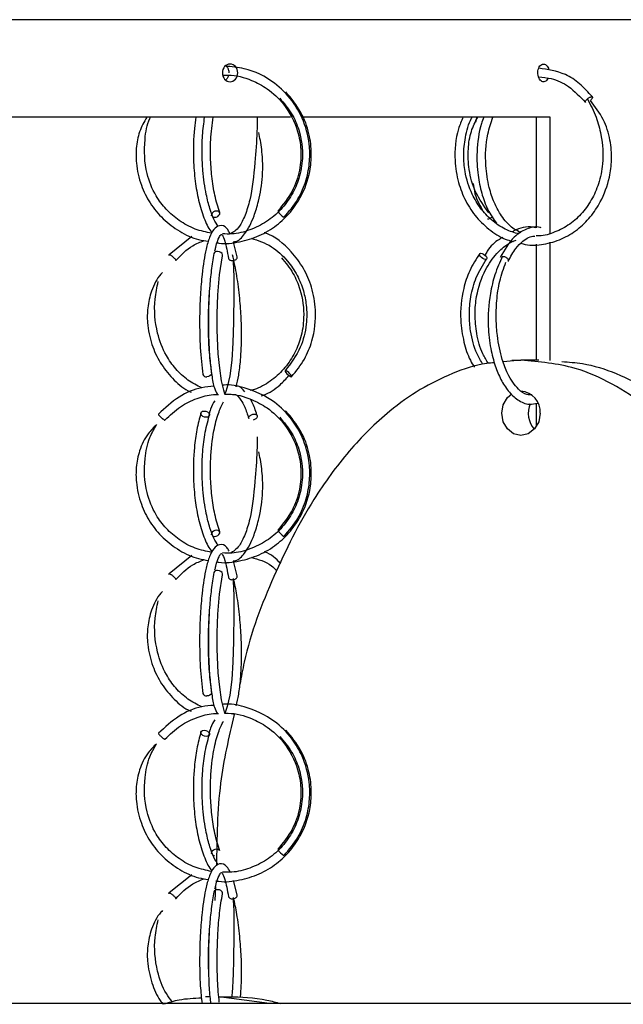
# Model space of a CAD drawing. Header units: millimetres. Extents: x 331 to 1634, y 417 to 1709.
# Tile 138 of 142: x 1436 to 1470, y 1017 to 1073. Entities that reach past the tile are written whole.
import ezdxf

# ---------------------------------------------------------------- set-up
doc = ezdxf.new("R2010")
doc.units = ezdxf.units.MM

msp = doc.modelspace()

# ---------------------------------------------------------------- linework, layer by layer
at = {"color": 7, "linetype": 'Continuous', "lineweight": 25}
for p, q in [((1481.453, 1072.664), (1414.953, 1072.664)), ((1451.616, 1067.164), (1406.414, 1067.164)), ((1466.275, 1067.164), (1452.317, 1067.164)), ((1462.126, 1067.164), (1462.055, 1066.883)), ((1465.503, 1060.928), (1465.503, 1067.164)), ((1466.275, 1060.615), (1466.275, 1067.164)), ((1446.04, 1060.431), (1444.757, 1059.407)), ((1448.607, 1059.29), (1448.391, 1060.113)), ((1465.503, 1053.459), (1465.503, 1059.997)), ((1466.275, 1053.434), (1466.275, 1060.113)), ((1463.904, 1059.046), (1463.892, 1059.03)), ((1464.624, 1053.459), (1463.623, 1053.362)), ((1464.106, 1053.459), (1464.624, 1053.459)), ((1465.625, 1053.459), (1464.624, 1053.459)), ((1465.503, 1049.73), (1465.503, 1050.99)), ((1446.04, 1042.431), (1444.757, 1041.407)), ((1448.607, 1041.29), (1448.391, 1042.113)), ((1448.356, 1033.508), (1448.435, 1033.512)), ((1447.25, 1025.526), (1447.324, 1025.517)), ((1446.04, 1024.431), (1444.757, 1023.407)), ((1447.381, 1023.777), (1447.341, 1022.981)), ((1448.607, 1023.29), (1448.391, 1024.113)), ((1447.061, 1017.552), (1446.818, 1017.552)), ((1450.42, 1017.164), (1447.56, 1017.552)), ((1447.56, 1017.552), (1448.081, 1017.552)), ((1542.453, 1017.164), (1414.953, 1017.164))]:
    msp.add_line(p, q, dxfattribs=at)
at = {"color": 7, "linetype": 'Continuous', "lineweight": 25, "flags": 128}
for points in [[(1447.25, 1061.526), (1447.324, 1061.517), (1447.418, 1061.531), (1447.507, 1061.571), (1447.577, 1061.629), (1447.618, 1061.696), (1447.623, 1061.764), (1447.592, 1061.821), (1447.53, 1061.858), (1447.445, 1061.87), (1447.351, 1061.856), (1447.262, 1061.816), (1447.191, 1061.758), (1447.15, 1061.691), (1447.145, 1061.623), (1447.151, 1061.604)], [(1448.381, 1059.016), (1448.417, 1058.159), (1448.418, 1057.237), (1448.394, 1055.597), (1448.361, 1054.429), (1448.294, 1053.449), (1448.182, 1052.566), (1448.046, 1051.928), (1447.943, 1051.633), (1447.916, 1051.554), (1447.858, 1051.774), (1447.727, 1052.3), (1447.617, 1053.007), (1447.538, 1053.823), (1447.478, 1055.156), (1447.479, 1056.078), (1447.518, 1057.138), (1447.613, 1058.266), (1447.774, 1059.346), (1447.774, 1059.346)], [(1447.771, 1059.339), (1447.772, 1059.341), (1447.779, 1059.408), (1447.748, 1059.476), (1447.685, 1059.534), (1447.599, 1059.573), (1447.502, 1059.588)], [(1462.353, 1059.495), (1462.426, 1059.483), (1462.508, 1059.445), (1462.588, 1059.389), (1462.652, 1059.321), (1462.691, 1059.253), (1462.7, 1059.195), (1462.676, 1059.156), (1462.624, 1059.141), (1462.552, 1059.154), (1462.469, 1059.191), (1462.39, 1059.248), (1462.326, 1059.315), (1462.287, 1059.383), (1462.278, 1059.441), (1462.301, 1059.48), (1462.353, 1059.495)], [(1447.163, 1052.739), (1447.164, 1052.691), (1447.134, 1052.623), (1447.07, 1052.566), (1446.983, 1052.529), (1446.887, 1052.517)], [(1451.661, 1052.517), (1451.682, 1052.531), (1451.675, 1052.571), (1451.64, 1052.629), (1451.583, 1052.696), (1451.513, 1052.764), (1451.44, 1052.821), (1451.375, 1052.858), (1451.329, 1052.87), (1451.308, 1052.856), (1451.315, 1052.816), (1451.35, 1052.758), (1451.407, 1052.691), (1451.477, 1052.623), (1451.55, 1052.566), (1451.615, 1052.529), (1451.661, 1052.517)], [(1465.707, 1050.459), (1465.624, 1049.981), (1465.39, 1049.576), (1465.038, 1049.305), (1464.624, 1049.209), (1464.21, 1049.305), (1463.859, 1049.576), (1463.624, 1049.981), (1463.542, 1050.459), (1463.624, 1050.938), (1463.859, 1051.343), (1464.103, 1051.555)], [(1446.736, 1050.588), (1446.831, 1050.575), (1446.921, 1050.538), (1446.992, 1050.481), (1447.033, 1050.414), (1447.038, 1050.346), (1447.006, 1050.288), (1446.943, 1050.249), (1446.857, 1050.234), (1446.763, 1050.247), (1446.673, 1050.284), (1446.602, 1050.341), (1446.561, 1050.408), (1446.556, 1050.476), (1446.587, 1050.534), (1446.651, 1050.573), (1446.736, 1050.588)], [(1451.355, 1050.588), (1451.324, 1050.575), (1451.323, 1050.575)], [(1447.25, 1043.526), (1447.324, 1043.517), (1447.418, 1043.531), (1447.507, 1043.571), (1447.577, 1043.629), (1447.618, 1043.696), (1447.623, 1043.764), (1447.592, 1043.821), (1447.53, 1043.858), (1447.445, 1043.87), (1447.351, 1043.856), (1447.262, 1043.816), (1447.191, 1043.758), (1447.15, 1043.691), (1447.145, 1043.623), (1447.151, 1043.604)], [(1447.771, 1041.339), (1447.772, 1041.341), (1447.779, 1041.408), (1447.748, 1041.476), (1447.685, 1041.534), (1447.599, 1041.573), (1447.502, 1041.588)], [(1448.381, 1041.016), (1448.417, 1040.159), (1448.418, 1039.237), (1448.394, 1037.597), (1448.361, 1036.429), (1448.294, 1035.449), (1448.182, 1034.566), (1448.046, 1033.928), (1447.943, 1033.633), (1447.916, 1033.554), (1447.858, 1033.774), (1447.727, 1034.3), (1447.617, 1035.007), (1447.538, 1035.823), (1447.478, 1037.156), (1447.479, 1038.078), (1447.518, 1039.138), (1447.613, 1040.266), (1447.774, 1041.346), (1447.774, 1041.346)], [(1447.163, 1034.739), (1447.164, 1034.691), (1447.134, 1034.623), (1447.07, 1034.566), (1446.983, 1034.529), (1446.887, 1034.517)], [(1446.736, 1032.588), (1446.831, 1032.575), (1446.921, 1032.538), (1446.992, 1032.481), (1447.033, 1032.414), (1447.038, 1032.346), (1447.006, 1032.288), (1446.943, 1032.249), (1446.857, 1032.234), (1446.763, 1032.247), (1446.673, 1032.284), (1446.602, 1032.341), (1446.561, 1032.408), (1446.556, 1032.476), (1446.587, 1032.534), (1446.651, 1032.573), (1446.736, 1032.588)], [(1451.355, 1032.588), (1451.324, 1032.575), (1451.323, 1032.575)], [(1447.615, 1025.788), (1447.592, 1025.821), (1447.53, 1025.858), (1447.445, 1025.87), (1447.351, 1025.856), (1447.262, 1025.816), (1447.191, 1025.758), (1447.15, 1025.691), (1447.145, 1025.623), (1447.151, 1025.604)], [(1447.771, 1023.339), (1447.772, 1023.341), (1447.779, 1023.408), (1447.748, 1023.476), (1447.685, 1023.534), (1447.599, 1023.573), (1447.502, 1023.588)]]:
    msp.add_lwpolyline(points, dxfattribs=at)
at = {"color": 7, "linetype": 'Continuous', "lineweight": 25}
for centre, radius, start, end in [((1451.758, 1062.378), 1.002, 210.4618, 239.2423), ((1462.71, 1061.824), 0.401, 273.3421, 318.1963), ((1447.472, 1059.392), 0.198, 81.1513, 154.9815), ((1446.859, 1052.713), 0.198, 197.8164, 277.9218), ((1464.534, 1050.538), 1.175, 356.1887, 85.5981), ((1466.409, 1050.459), 1.372, 156.6033, 221.0369), ((1451.758, 1044.378), 1.002, 210.4618, 239.2423), ((1447.472, 1041.392), 0.198, 81.1513, 154.9815), ((1446.859, 1034.713), 0.198, 197.8164, 277.9218), ((1451.758, 1026.378), 1.002, 210.4618, 239.2423), ((1447.472, 1023.392), 0.198, 81.1513, 154.9815)]:
    msp.add_arc(centre, radius, start, end, dxfattribs=at)
for points, knots in [([(1448.635, 1069.664), (1448.635, 1069.532), (1448.589, 1069.402), (1448.429, 1069.218), (1448.316, 1069.164), (1448.09, 1069.164), (1447.978, 1069.217), (1447.816, 1069.403), (1447.769, 1069.533), (1447.769, 1069.794), (1447.816, 1069.925), (1447.976, 1070.109), (1448.089, 1070.164), (1448.317, 1070.164), (1448.429, 1070.11), (1448.588, 1069.925), (1448.635, 1069.796), (1448.635, 1069.664)], [0, 0, 0, 0, 0.125, 0.125, 0.25, 0.25, 0.375, 0.375, 0.5, 0.5, 0.625, 0.625, 0.75, 0.75, 0.875, 0.875, 1, 1, 1, 1]), ([(1451.249, 1061.517), (1451.53, 1061.848), (1452.067, 1062.481), (1452.525, 1063.59), (1452.718, 1064.645), (1452.697, 1065.835), (1452.376, 1067.014), (1451.687, 1068.195), (1450.629, 1069.248), (1449.275, 1069.927), (1448.284, 1070.013), (1447.923, 1070.044)], [0, 0, 0, 0, 0.112112, 0.214081, 0.305897, 0.387551, 0.519925, 0.616904, 0.739514, 0.905341, 1, 1, 1, 1]), ([(1447.952, 1070.067), (1447.96, 1070.062), (1448.012, 1070.03), (1448.077, 1069.927), (1448.129, 1069.79), (1448.133, 1069.699), (1448.135, 1069.664)], [0, 0, 0, 0, 0.070543, 0.424476, 0.778414, 1, 1, 1, 1]), ([(1466.149, 1069.362), (1466.148, 1069.359), (1466.13, 1069.306), (1466.066, 1069.234), (1465.968, 1069.166), (1465.857, 1069.158), (1465.751, 1069.206), (1465.662, 1069.305), (1465.598, 1069.445), (1465.568, 1069.61), (1465.575, 1069.781), (1465.618, 1069.938), (1465.693, 1070.065), (1465.79, 1070.146), (1465.899, 1070.173), (1466.007, 1070.143), (1466.1, 1070.057), (1466.162, 1069.96), (1466.178, 1069.888), (1466.182, 1069.87)], [0, 0, 0, 0, 0.004759, 0.069607, 0.134456, 0.199303, 0.264149, 0.328996, 0.393844, 0.458693, 0.523539, 0.588385, 0.653233, 0.718081, 0.782929, 0.847776, 0.912622, 0.97747, 1, 1, 1, 1]), ([(1468.653, 1068.304), (1468.421, 1068.565), (1467.97, 1069.074), (1466.957, 1069.732), (1466.136, 1069.853), (1465.622, 1069.928)], [0, 0, 0, 0, 0.283168, 0.550972, 1, 1, 1, 1]), ([(1447.824, 1069.534), (1447.915, 1069.538), (1448.458, 1069.562), (1449.327, 1069.323), (1450.395, 1068.752), (1451.377, 1067.828), (1452.014, 1066.602), (1452.242, 1065.301), (1452.16, 1064.139), (1451.754, 1062.91), (1451.189, 1062.226), (1450.895, 1061.87)], [0, 0, 0, 0, 0.026368, 0.157681, 0.253873, 0.375491, 0.539981, 0.638815, 0.748453, 0.868845, 1, 1, 1, 1]), ([(1448.117, 1069.537), (1448.115, 1069.524), (1448.107, 1069.455), (1448.052, 1069.353), (1447.985, 1069.29), (1447.955, 1069.263)], [0, 0, 0, 0, 0.114577, 0.607948, 1, 1, 1, 1]), ([(1465.613, 1069.435), (1465.851, 1069.414), (1466.441, 1069.362), (1467.393, 1068.921), (1467.958, 1068.318), (1468.26, 1067.995)], [0, 0, 0, 0, 0.238065, 0.590865, 1, 1, 1, 1]), ([(1447.477, 1060.077), (1447.509, 1060.071), (1447.923, 1059.994), (1448.745, 1060.109), (1449.857, 1060.433), (1450.835, 1061.024), (1451.63, 1061.781), (1452.312, 1062.794), (1452.715, 1063.928), (1452.825, 1065.144), (1452.689, 1066.282), (1452.245, 1067.515), (1451.665, 1068.217), (1451.358, 1068.587)], [0, 0, 0, 0, 0.00818, 0.105338, 0.202489, 0.297681, 0.387073, 0.473898, 0.598792, 0.680281, 0.77433, 0.880905, 1, 1, 1, 1]), ([(1451.003, 1068.235), (1451.243, 1067.952), (1451.696, 1067.416), (1452.193, 1066.266), (1452.361, 1064.997), (1452.139, 1063.743), (1451.708, 1062.757), (1451.086, 1061.919), (1450.277, 1061.239), (1449.331, 1060.776), (1448.472, 1060.55), (1447.948, 1060.576), (1447.774, 1060.584)], [0, 0, 0, 0, 0.1050106, 0.1985657, 0.3506195, 0.4582596, 0.5537769, 0.6516095, 0.7511111, 0.8506667, 0.9502248, 1, 1, 1, 1]), ([(1464.615, 1060.05), (1464.698, 1060.027), (1465.118, 1059.91), (1465.911, 1059.971), (1466.917, 1060.25), (1467.816, 1060.79), (1468.554, 1061.512), (1469.207, 1062.486), (1469.618, 1063.602), (1469.769, 1064.803), (1469.681, 1065.919), (1469.314, 1067.106), (1468.806, 1067.762), (1468.541, 1068.105)], [0, 0, 0, 0, 0.023767, 0.120594, 0.217403, 0.312203, 0.401157, 0.487486, 0.611384, 0.691855, 0.784009, 0.887067, 1, 1, 1, 1]), ([(1468.373, 1068.194), (1468.549, 1067.857), (1468.88, 1067.227), (1469.21, 1065.978), (1469.298, 1064.686), (1469.044, 1063.435), (1468.617, 1062.469), (1468.031, 1061.665), (1467.291, 1061.023), (1466.441, 1060.624), (1465.815, 1060.442), (1465.492, 1060.469), (1465.474, 1060.47)], [0, 0, 0, 0, 0.114881, 0.214823, 0.374115, 0.485694, 0.584509, 0.685662, 0.788431, 0.891194, 0.993897, 1, 1, 1, 1]), ([(1468.267, 1067.989), (1468.26, 1067.997), (1468.248, 1068.011), (1468.256, 1068.051), (1468.282, 1068.098), (1468.323, 1068.148), (1468.358, 1068.18), (1468.374, 1068.193)], [0, 0, 0, 0, 0.2339731, 0.4189367, 0.6229099, 0.8379105, 1, 1, 1, 1]), ([(1468.509, 1068.286), (1468.532, 1068.296), (1468.574, 1068.314), (1468.604, 1068.316), (1468.617, 1068.317)], [0, 0, 0, 0, 0.558475, 1, 1, 1, 1]), ([(1468.617, 1068.317), (1468.628, 1068.316), (1468.652, 1068.312), (1468.665, 1068.287), (1468.657, 1068.248), (1468.631, 1068.201), (1468.59, 1068.149), (1468.552, 1068.116), (1468.535, 1068.101)], [0, 0, 0, 0, 0.1538681, 0.3484922, 0.5023492, 0.6720188, 0.8508612, 1, 1, 1, 1]), ([(1443.503, 1067.164), (1443.352, 1066.897), (1443.044, 1066.353), (1442.886, 1065.451), (1442.891, 1064.427), (1443.136, 1063.362), (1443.665, 1062.294), (1444.402, 1061.395), (1445.337, 1060.697), (1446.224, 1060.272), (1446.795, 1060.191), (1446.981, 1060.164)], [0, 0, 0, 0, 0.100487, 0.205382, 0.29595, 0.434157, 0.556813, 0.682487, 0.810301, 0.938225, 1, 1, 1, 1]), ([(1447.17, 1060.613), (1446.854, 1060.679), (1446.203, 1060.816), (1445.328, 1061.298), (1444.582, 1061.943), (1443.923, 1062.823), (1443.376, 1064.151), (1443.342, 1065.665), (1443.504, 1066.76), (1443.703, 1067.139), (1443.716, 1067.164)], [0, 0, 0, 0, 0.11428, 0.236078, 0.350476, 0.461614, 0.621812, 0.848436, 0.990071, 1, 1, 1, 1]), ([(1446.277, 1067.164), (1446.245, 1066.955), (1446.133, 1066.215), (1446.11, 1064.94), (1446.218, 1063.563), (1446.418, 1062.429), (1446.717, 1061.471), (1446.984, 1060.874), (1447.161, 1060.675), (1447.187, 1060.646)], [0, 0, 0, 0, 0.09132, 0.324154, 0.488487, 0.642544, 0.809175, 0.972226, 1, 1, 1, 1]), ([(1447.529, 1060.993), (1447.45, 1061.123), (1447.286, 1061.393), (1447.052, 1062.012), (1446.819, 1062.912), (1446.667, 1063.983), (1446.613, 1065.124), (1446.633, 1066.164), (1446.722, 1066.826), (1446.767, 1067.164)], [0, 0, 0, 0, 0.115547, 0.238924, 0.375676, 0.57366, 0.701265, 0.847643, 1, 1, 1, 1]), ([(1447.618, 1061.783), (1447.52, 1062.096), (1447.331, 1062.702), (1447.163, 1063.793), (1447.092, 1064.858), (1447.093, 1066.024), (1447.196, 1066.745), (1447.255, 1067.164)], [0, 0, 0, 0, 0.212074, 0.410248, 0.594328, 0.76413, 1, 1, 1, 1]), ([(1449.739, 1067.127), (1449.734, 1066.871), (1449.719, 1066.074), (1449.593, 1064.42), (1449.421, 1062.749), (1449.057, 1061.608), (1448.669, 1060.827), (1448.389, 1060.672), (1448.22, 1060.578)], [0, 0, 0, 0, 0.092163, 0.287623, 0.541058, 0.671879, 0.801421, 1, 1, 1, 1]), ([(1461.349, 1067.164), (1461.257, 1066.946), (1460.939, 1066.191), (1460.832, 1064.892), (1461.048, 1063.509), (1461.478, 1062.417), (1462.093, 1061.482), (1462.898, 1060.741), (1463.622, 1060.286), (1464.079, 1060.184), (1464.195, 1060.158)], [0, 0, 0, 0, 0.082451, 0.285577, 0.429346, 0.556985, 0.687833, 0.821052, 0.954471, 1, 1, 1, 1]), ([(1464.522, 1060.566), (1464.256, 1060.645), (1463.698, 1060.81), (1462.958, 1061.331), (1462.326, 1062.008), (1461.78, 1062.921), (1461.455, 1063.944), (1461.357, 1065.046), (1461.473, 1066.063), (1461.651, 1066.816), (1461.863, 1067.145), (1461.875, 1067.164)], [0, 0, 0, 0, 0.112439, 0.23559, 0.35135, 0.463883, 0.625844, 0.731529, 0.853484, 0.991642, 1, 1, 1, 1]), ([(1462.814, 1061.767), (1462.538, 1062.147), (1462.016, 1062.867), (1461.661, 1064.155), (1461.619, 1065.321), (1461.763, 1066.354), (1462.047, 1066.904), (1462.181, 1067.164)], [0, 0, 0, 0, 0.250135, 0.474422, 0.672762, 0.84497, 1, 1, 1, 1]), ([(1462.518, 1067.164), (1462.474, 1067.043), (1462.253, 1066.444), (1462.108, 1065.306), (1462.156, 1063.963), (1462.387, 1062.865), (1462.727, 1061.915), (1463.074, 1061.423), (1463.247, 1061.177)], [0, 0, 0, 0, 0.062221, 0.30988, 0.510441, 0.671163, 0.835632, 1, 1, 1, 1]), ([(1464.639, 1060.639), (1464.428, 1060.747), (1463.995, 1060.968), (1463.493, 1061.603), (1463.092, 1062.353), (1462.782, 1063.271), (1462.58, 1064.587), (1462.656, 1066.003), (1462.927, 1066.851), (1463.027, 1067.164)], [0, 0, 0, 0, 0.133961, 0.275873, 0.380262, 0.500168, 0.656864, 0.873384, 1, 1, 1, 1]), ([(1448.384, 1060.139), (1448.431, 1060.141), (1448.652, 1060.151), (1449.104, 1060.62), (1449.514, 1061.395), (1449.848, 1062.522), (1450.051, 1063.657), (1450.053, 1064.838), (1449.958, 1065.672), (1449.855, 1066.151), (1449.824, 1066.296)], [0, 0, 0, 0, 0.040146, 0.187107, 0.393715, 0.518552, 0.699365, 0.814372, 0.943786, 1, 1, 1, 1]), ([(1461.929, 1063.423), (1461.946, 1063.277), (1462.011, 1062.711), (1462.255, 1062.267), (1462.437, 1061.938)], [0, 0, 0, 0, 0.257689, 1, 1, 1, 1]), ([(1448.207, 1060.578), (1448.151, 1060.691), (1447.997, 1061.004), (1447.62, 1061.113), (1447.27, 1060.865), (1447.027, 1060.388), (1446.81, 1059.623), (1446.631, 1058.506), (1446.515, 1057.101), (1446.472, 1055.671), (1446.507, 1054.041), (1446.614, 1053.133), (1446.671, 1052.652)], [0, 0, 0, 0, 0.058287, 0.161007, 0.243375, 0.322875, 0.407029, 0.54325, 0.634615, 0.741218, 0.863015, 1, 1, 1, 1]), ([(1465.759, 1060.925), (1465.736, 1060.933), (1465.494, 1061.01), (1464.974, 1060.906), (1464.159, 1060.455), (1463.7, 1059.678), (1463.451, 1059.257)], [0, 0, 0, 0, 0.026711, 0.288024, 0.613541, 1, 1, 1, 1]), ([(1465.448, 1060.923), (1465.396, 1060.936), (1464.992, 1061.037), (1464.528, 1060.918), (1464.175, 1060.714), (1464.149, 1060.699)], [0, 0, 0, 0, 0.121902, 0.934203, 1, 1, 1, 1]), ([(1447.351, 1059.63), (1447.365, 1059.699), (1447.434, 1060.061), (1447.584, 1060.396), (1447.703, 1060.584), (1447.75, 1060.547), (1447.928, 1060.188), (1448.047, 1059.559), (1448.116, 1059.194)], [0, 0, 0, 0, 0.042441, 0.222741, 0.372409, 0.555065, 0.741833, 1, 1, 1, 1]), ([(1449.394, 1060.341), (1449.788, 1060.209), (1450.562, 1059.948), (1451.418, 1059.139), (1452.008, 1058.27), (1452.353, 1057.416), (1452.542, 1056.483), (1452.539, 1055.395), (1452.216, 1054.061), (1451.632, 1053.287), (1451.314, 1052.865)], [0, 0, 0, 0, 0.139434, 0.273728, 0.380215, 0.481471, 0.568291, 0.683748, 0.82769, 1, 1, 1, 1]), ([(1451.676, 1052.522), (1451.934, 1052.843), (1452.419, 1053.447), (1452.935, 1054.729), (1453.105, 1056.141), (1452.857, 1057.544), (1452.375, 1058.665), (1451.54, 1059.763), (1450.732, 1060.462), (1450.141, 1060.643), (1450.123, 1060.649)], [0, 0, 0, 0, 0.129906, 0.244284, 0.425729, 0.560013, 0.679562, 0.800221, 0.993897, 1, 1, 1, 1]), ([(1463.6, 1060.386), (1463.533, 1060.349), (1463.205, 1060.17), (1462.837, 1059.838), (1462.636, 1059.459), (1462.595, 1059.382)], [0, 0, 0, 0, 0.167453, 0.82905, 1, 1, 1, 1]), ([(1463.902, 1059.042), (1464.038, 1059.296), (1464.29, 1059.765), (1464.791, 1060.252), (1465.174, 1060.476), (1465.402, 1060.451), (1465.414, 1060.45)], [0, 0, 0, 0, 0.31791, 0.586245, 0.978477, 1, 1, 1, 1]), ([(1445.134, 1059.078), (1445.436, 1059.391), (1445.907, 1059.879), (1446.521, 1060.12), (1446.742, 1060.206)], [0, 0, 0, 0, 0.639622, 1, 1, 1, 1]), ([(1462.782, 1053.28), (1462.671, 1053.454), (1462.361, 1053.944), (1462.106, 1054.916), (1462.001, 1056.022), (1462.114, 1057.275), (1462.52, 1058.495), (1463.191, 1059.447), (1463.802, 1059.994), (1464.193, 1060.165), (1464.352, 1060.235)], [0, 0, 0, 0, 0.077943, 0.219435, 0.348219, 0.464184, 0.656649, 0.80376, 0.920394, 1, 1, 1, 1]), ([(1444.766, 1059.362), (1444.762, 1059.368), (1444.751, 1059.388), (1444.751, 1059.406), (1444.765, 1059.409), (1444.772, 1059.41)], [0, 0, 0, 0, 0.180829, 0.638316, 1, 1, 1, 1]), ([(1444.772, 1059.41), (1444.781, 1059.409), (1444.802, 1059.405), (1444.851, 1059.379), (1444.909, 1059.341), (1444.969, 1059.294), (1445.03, 1059.239), (1445.082, 1059.186), (1445.103, 1059.156), (1445.114, 1059.142)], [0, 0, 0, 0, 0.129684, 0.293719, 0.423395, 0.566397, 0.717131, 0.867864, 1, 1, 1, 1]), ([(1447.292, 1059.476), (1447.239, 1059.166), (1447.138, 1058.581), (1447.02, 1057.332), (1446.966, 1055.963), (1446.987, 1054.607), (1447.053, 1053.519), (1447.166, 1052.604), (1447.289, 1051.877), (1447.43, 1051.633), (1447.491, 1051.525)], [0, 0, 0, 0, 0.126004, 0.237903, 0.418896, 0.546552, 0.663223, 0.785945, 0.905861, 1, 1, 1, 1]), ([(1448.552, 1051.96), (1448.601, 1052.165), (1448.703, 1052.59), (1448.815, 1053.567), (1448.868, 1054.648), (1448.84, 1055.849), (1448.751, 1057.004), (1448.593, 1058.283), (1448.431, 1059.018), (1448.345, 1059.406)], [0, 0, 0, 0, 0.119816, 0.248194, 0.424825, 0.540814, 0.675522, 0.828781, 1, 1, 1, 1]), ([(1451.102, 1059.237), (1451.334, 1058.953), (1451.773, 1058.417), (1452.258, 1057.266), (1452.429, 1055.995), (1452.228, 1054.739), (1451.826, 1053.755), (1451.244, 1052.913), (1450.48, 1052.251), (1449.816, 1051.852), (1449.406, 1051.764), (1449.319, 1051.745)], [0, 0, 0, 0, 0.1196535, 0.2262747, 0.3995961, 0.5223008, 0.6311721, 0.7426539, 0.8560032, 0.9693823, 1, 1, 1, 1]), ([(1462.298, 1059.478), (1462.094, 1059.163), (1461.708, 1058.569), (1461.291, 1057.297), (1461.153, 1055.893), (1461.365, 1054.519), (1461.651, 1053.613), (1461.915, 1053.193), (1461.995, 1053.067)], [0, 0, 0, 0, 0.176811, 0.334193, 0.589772, 0.77065, 0.931283, 1, 1, 1, 1]), ([(1463.582, 1059.317), (1463.428, 1058.981), (1463.138, 1058.345), (1462.823, 1056.995), (1462.724, 1055.54), (1462.884, 1054.158), (1463.146, 1053.143), (1463.482, 1052.338), (1463.909, 1051.669), (1464.454, 1051.175), (1465.027, 1050.914), (1465.404, 1050.999), (1465.561, 1051.034)], [0, 0, 0, 0, 0.106325, 0.201033, 0.354595, 0.464193, 0.556221, 0.640273, 0.726666, 0.821533, 0.925549, 1, 1, 1, 1]), ([(1462.471, 1053.207), (1462.357, 1053.405), (1462.032, 1053.97), (1461.773, 1054.945), (1461.682, 1056.044), (1461.769, 1057.076), (1462.069, 1058.191), (1462.469, 1058.825), (1462.68, 1059.159)], [0, 0, 0, 0, 0.113466, 0.323998, 0.46139, 0.619919, 0.79948, 1, 1, 1, 1]), ([(1465.229, 1051.503), (1465.137, 1051.499), (1464.879, 1051.49), (1464.416, 1051.833), (1463.917, 1052.525), (1463.512, 1053.595), (1463.292, 1054.665), (1463.209, 1055.805), (1463.243, 1056.853), (1463.406, 1057.983), (1463.645, 1058.638), (1463.771, 1058.982)], [0, 0, 0, 0, 0.061231, 0.172169, 0.331407, 0.429889, 0.571119, 0.660343, 0.761586, 0.874789, 1, 1, 1, 1]), ([(1444.394, 1058.409), (1444.363, 1058.379), (1444.081, 1058.1), (1443.748, 1057.4), (1443.53, 1056.459), (1443.519, 1055.427), (1443.738, 1054.368), (1444.233, 1053.293), (1444.935, 1052.415), (1445.549, 1051.853), (1445.946, 1051.678), (1446.002, 1051.653)], [0, 0, 0, 0, 0.01681, 0.154709, 0.276746, 0.381666, 0.541318, 0.682866, 0.827939, 0.975527, 1, 1, 1, 1]), ([(1446.602, 1051.9), (1446.337, 1052.033), (1445.797, 1052.303), (1445.125, 1052.943), (1444.504, 1053.817), (1443.994, 1055.149), (1443.879, 1056.615), (1444.079, 1057.564), (1444.148, 1057.891)], [0, 0, 0, 0, 0.131489, 0.26777, 0.400177, 0.590706, 0.859266, 1, 1, 1, 1]), ([(1447.164, 1052.735), (1447.118, 1053.103), (1447.031, 1053.808), (1446.98, 1055.07), (1446.98, 1056.195), (1447.016, 1056.86), (1447.031, 1057.138)], [0, 0, 0, 0, 0.300017, 0.574125, 0.822217, 1, 1, 1, 1]), ([(1463.125, 1053.314), (1462.979, 1053.302), (1462.166, 1053.236), (1460.741, 1052.739), (1458.899, 1051.841), (1456.908, 1050.414), (1454.851, 1048.361), (1452.59, 1045.259), (1450.594, 1041.254), (1449.222, 1037.703), (1448.835, 1035.586), (1448.758, 1035.168)], [0, 0, 0, 0, 0.019534, 0.108286, 0.195951, 0.2855, 0.418965, 0.556206, 0.750763, 0.950699, 1, 1, 1, 1]), ([(1481.542, 1017.164), (1481.558, 1017.246), (1482.028, 1019.634), (1482.009, 1023.741), (1481.703, 1029.287), (1480.92, 1034.018), (1479.703, 1038.499), (1478.041, 1042.656), (1476.11, 1046.083), (1473.97, 1048.833), (1471.91, 1050.779), (1469.791, 1052.161), (1467.432, 1053.21), (1465.658, 1053.368), (1464.624, 1053.459)], [0, 0, 0, 0, 0.005532, 0.15986, 0.2643, 0.369033, 0.473348, 0.570315, 0.667157, 0.739158, 0.811057, 0.866685, 0.922256, 1, 1, 1, 1]), ([(1466.932, 1053.379), (1467.319, 1053.352), (1468.363, 1053.28), (1470.024, 1052.743), (1471.854, 1051.833), (1473.857, 1050.402), (1475.907, 1048.349), (1478.17, 1045.227), (1480.204, 1041.245), (1482.043, 1035.849), (1483.27, 1029.528), (1483.513, 1023.198), (1483.356, 1019.055), (1483.065, 1017.324), (1483.038, 1017.164)], [0, 0, 0, 0, 0.029795, 0.080412, 0.131629, 0.182884, 0.261088, 0.339418, 0.453386, 0.567537, 0.724958, 0.882496, 0.989107, 1, 1, 1, 1]), ([(1449.957, 1051.439), (1450.003, 1051.454), (1450.394, 1051.578), (1450.948, 1051.962), (1451.365, 1052.409), (1451.528, 1052.584)], [0, 0, 0, 0, 0.074148, 0.637388, 1, 1, 1, 1]), ([(1447.299, 1051.985), (1447.069, 1051.967), (1446.378, 1051.911), (1445.244, 1051.42), (1444.529, 1050.755), (1444.157, 1050.409)], [0, 0, 0, 0, 0.1925316, 0.5790537, 1, 1, 1, 1]), ([(1451.249, 1043.517), (1451.53, 1043.848), (1452.067, 1044.481), (1452.525, 1045.59), (1452.718, 1046.645), (1452.697, 1047.835), (1452.376, 1049.015), (1451.688, 1050.192), (1450.628, 1051.262), (1449.259, 1051.877), (1448.218, 1052.096), (1447.816, 1052.046), (1447.791, 1052.043)], [0, 0, 0, 0, 0.110817, 0.211608, 0.302362, 0.383073, 0.513918, 0.609776, 0.73097, 0.894881, 0.993398, 1, 1, 1, 1]), ([(1449.03, 1051.676), (1448.914, 1051.821), (1448.768, 1052.004), (1448.594, 1051.989), (1448.558, 1051.986)], [0, 0, 0, 0, 0.793573, 1, 1, 1, 1]), ([(1444.53, 1050.076), (1444.809, 1050.347), (1445.341, 1050.865), (1446.301, 1051.313), (1447.039, 1051.523), (1447.447, 1051.526), (1447.541, 1051.526)], [0, 0, 0, 0, 0.33635, 0.642248, 0.917672, 1, 1, 1, 1]), ([(1447.886, 1051.536), (1447.956, 1051.539), (1448.478, 1051.56), (1449.327, 1051.322), (1450.395, 1050.752), (1451.377, 1049.828), (1452.014, 1048.602), (1452.242, 1047.301), (1452.16, 1046.139), (1451.754, 1044.91), (1451.189, 1044.226), (1450.895, 1043.87)], [0, 0, 0, 0, 0.020516, 0.152619, 0.249389, 0.371737, 0.537216, 0.636645, 0.746941, 0.868057, 1, 1, 1, 1]), ([(1448.356, 1051.508), (1448.404, 1051.519), (1448.547, 1051.55), (1448.787, 1051.281), (1449.049, 1050.819), (1449.185, 1050.398), (1449.259, 1050.169)], [0, 0, 0, 0, 0.172347, 0.502424, 0.729848, 1, 1, 1, 1]), ([(1447.334, 1051.172), (1447.25, 1051.03), (1447.116, 1050.803), (1447.034, 1050.463), (1447.003, 1050.336)], [0, 0, 0, 0, 0.625324, 1, 1, 1, 1]), ([(1447.618, 1043.783), (1447.52, 1044.096), (1447.33, 1044.702), (1447.164, 1045.792), (1447.091, 1046.861), (1447.101, 1048.123), (1447.244, 1049.386), (1447.527, 1050.496), (1447.735, 1050.905), (1447.834, 1051.101)], [0, 0, 0, 0, 0.1431387, 0.2768954, 0.4011388, 0.5157459, 0.7121102, 0.8619971, 1, 1, 1, 1]), ([(1449.716, 1050.372), (1449.637, 1050.624), (1449.53, 1050.965), (1449.385, 1051.194), (1449.348, 1051.254)], [0, 0, 0, 0, 0.740639, 1, 1, 1, 1]), ([(1444.155, 1050.403), (1444.158, 1050.395), (1444.164, 1050.38), (1444.196, 1050.34), (1444.24, 1050.294), (1444.296, 1050.239), (1444.344, 1050.196), (1444.37, 1050.176), (1444.375, 1050.171)], [0, 0, 0, 0, 0.2103299, 0.3766029, 0.5599645, 0.7532391, 0.9465136, 1, 1, 1, 1]), ([(1446.56, 1050.473), (1446.476, 1050.17), (1446.315, 1049.587), (1446.149, 1048.332), (1446.107, 1046.945), (1446.218, 1045.562), (1446.417, 1044.429), (1446.717, 1043.47), (1446.984, 1042.874), (1447.161, 1042.675), (1447.187, 1042.646)], [0, 0, 0, 0, 0.1292722, 0.248415, 0.4409959, 0.5769185, 0.7043424, 0.8421653, 0.9770276, 1, 1, 1, 1]), ([(1447.529, 1042.993), (1447.45, 1043.123), (1447.286, 1043.393), (1447.052, 1044.012), (1446.819, 1044.913), (1446.667, 1045.982), (1446.612, 1047.126), (1446.639, 1048.186), (1446.763, 1049.328), (1446.935, 1049.973), (1447.025, 1050.313)], [0, 0, 0, 0, 0.096595, 0.199735, 0.314057, 0.479567, 0.586242, 0.708611, 0.846563, 1, 1, 1, 1]), ([(1447.477, 1042.077), (1447.509, 1042.071), (1447.923, 1041.994), (1448.745, 1042.109), (1449.857, 1042.433), (1450.835, 1043.024), (1451.63, 1043.781), (1452.312, 1044.794), (1452.715, 1045.928), (1452.825, 1047.144), (1452.689, 1048.282), (1452.245, 1049.515), (1451.665, 1050.217), (1451.358, 1050.587)], [0, 0, 0, 0, 0.00818, 0.105338, 0.202489, 0.297681, 0.387073, 0.473898, 0.598792, 0.680281, 0.77433, 0.880905, 1, 1, 1, 1]), ([(1449.263, 1050.167), (1449.259, 1050.175), (1449.249, 1050.199), (1449.258, 1050.246), (1449.291, 1050.3), (1449.343, 1050.346), (1449.411, 1050.383), (1449.487, 1050.407), (1449.538, 1050.409), (1449.561, 1050.41)], [0, 0, 0, 0, 0.076117, 0.23658, 0.397043, 0.549276, 0.687321, 0.861945, 1, 1, 1, 1]), ([(1449.561, 1050.41), (1449.583, 1050.409), (1449.632, 1050.405), (1449.689, 1050.379), (1449.729, 1050.341), (1449.746, 1050.294), (1449.738, 1050.239), (1449.705, 1050.185), (1449.653, 1050.139), (1449.585, 1050.101), (1449.532, 1050.087), (1449.503, 1050.08)], [0, 0, 0, 0, 0.099407, 0.225145, 0.324546, 0.434162, 0.549704, 0.665246, 0.774862, 0.874262, 1, 1, 1, 1]), ([(1444.054, 1049.824), (1443.884, 1049.658), (1443.456, 1049.24), (1443.074, 1048.393), (1442.882, 1047.454), (1442.893, 1046.426), (1443.136, 1045.362), (1443.666, 1044.294), (1444.402, 1043.395), (1445.337, 1042.697), (1446.224, 1042.272), (1446.795, 1042.191), (1446.981, 1042.164)], [0, 0, 0, 0, 0.070534, 0.178367, 0.274181, 0.356908, 0.483148, 0.595184, 0.709978, 0.826725, 0.943573, 1, 1, 1, 1]), ([(1447.17, 1042.613), (1446.854, 1042.679), (1446.203, 1042.816), (1445.328, 1043.298), (1444.582, 1043.943), (1443.922, 1044.823), (1443.38, 1046.149), (1443.321, 1047.674), (1443.578, 1048.984), (1443.909, 1049.561), (1444.04, 1049.791)], [0, 0, 0, 0, 0.105496, 0.217932, 0.323537, 0.426133, 0.574017, 0.783222, 0.91397, 1, 1, 1, 1]), ([(1451.003, 1050.235), (1451.243, 1049.952), (1451.696, 1049.416), (1452.193, 1048.266), (1452.361, 1046.997), (1452.139, 1045.743), (1451.708, 1044.757), (1451.086, 1043.919), (1450.277, 1043.239), (1449.331, 1042.776), (1448.472, 1042.55), (1447.948, 1042.576), (1447.774, 1042.584)], [0, 0, 0, 0, 0.1050106, 0.1985657, 0.3506195, 0.4582596, 0.5537769, 0.6516095, 0.7511111, 0.8506667, 0.9502248, 1, 1, 1, 1]), ([(1449.739, 1049.127), (1449.734, 1048.871), (1449.719, 1048.074), (1449.593, 1046.42), (1449.421, 1044.749), (1449.057, 1043.608), (1448.669, 1042.827), (1448.389, 1042.672), (1448.22, 1042.578)], [0, 0, 0, 0, 0.092163, 0.287623, 0.541058, 0.671879, 0.801421, 1, 1, 1, 1]), ([(1448.384, 1042.139), (1448.431, 1042.141), (1448.652, 1042.151), (1449.104, 1042.62), (1449.514, 1043.395), (1449.848, 1044.522), (1450.051, 1045.657), (1450.053, 1046.838), (1449.958, 1047.672), (1449.855, 1048.151), (1449.824, 1048.296)], [0, 0, 0, 0, 0.040146, 0.187107, 0.393715, 0.518552, 0.699365, 0.814372, 0.943786, 1, 1, 1, 1]), ([(1448.149, 1042.678), (1448.11, 1042.753), (1447.972, 1043.023), (1447.619, 1043.11), (1447.27, 1042.866), (1447.027, 1042.388), (1446.81, 1041.623), (1446.631, 1040.506), (1446.515, 1039.101), (1446.472, 1037.671), (1446.507, 1036.041), (1446.614, 1035.133), (1446.671, 1034.652)], [0, 0, 0, 0, 0.040215, 0.144906, 0.228855, 0.309881, 0.395649, 0.534484, 0.627603, 0.736252, 0.860386, 1, 1, 1, 1]), ([(1447.351, 1041.63), (1447.365, 1041.699), (1447.434, 1042.061), (1447.584, 1042.396), (1447.703, 1042.584), (1447.75, 1042.547), (1447.928, 1042.188), (1448.047, 1041.559), (1448.116, 1041.194)], [0, 0, 0, 0, 0.042441, 0.222741, 0.372409, 0.555065, 0.741833, 1, 1, 1, 1]), ([(1451.062, 1041.99), (1450.79, 1042.255), (1450.504, 1042.534), (1450.142, 1042.643), (1450.123, 1042.649)], [0, 0, 0, 0, 0.950074, 1, 1, 1, 1]), ([(1445.134, 1041.078), (1445.436, 1041.391), (1445.907, 1041.879), (1446.521, 1042.12), (1446.742, 1042.206)], [0, 0, 0, 0, 0.639622, 1, 1, 1, 1]), ([(1449.394, 1042.341), (1449.799, 1042.226), (1450.341, 1042.071), (1450.747, 1041.678), (1450.849, 1041.579)], [0, 0, 0, 0, 0.750132, 1, 1, 1, 1]), ([(1444.766, 1041.362), (1444.762, 1041.368), (1444.751, 1041.388), (1444.751, 1041.406), (1444.765, 1041.409), (1444.772, 1041.41)], [0, 0, 0, 0, 0.180829, 0.638316, 1, 1, 1, 1]), ([(1444.772, 1041.41), (1444.781, 1041.409), (1444.802, 1041.405), (1444.851, 1041.379), (1444.909, 1041.341), (1444.969, 1041.294), (1445.03, 1041.239), (1445.082, 1041.186), (1445.103, 1041.156), (1445.114, 1041.142)], [0, 0, 0, 0, 0.129684, 0.293719, 0.423395, 0.566397, 0.717131, 0.867864, 1, 1, 1, 1]), ([(1447.292, 1041.476), (1447.239, 1041.166), (1447.138, 1040.581), (1447.02, 1039.332), (1446.966, 1037.963), (1446.987, 1036.607), (1447.053, 1035.519), (1447.166, 1034.604), (1447.289, 1033.877), (1447.43, 1033.633), (1447.491, 1033.525)], [0, 0, 0, 0, 0.126004, 0.237903, 0.418896, 0.546552, 0.663223, 0.785945, 0.905861, 1, 1, 1, 1]), ([(1448.552, 1033.96), (1448.601, 1034.165), (1448.703, 1034.59), (1448.815, 1035.567), (1448.868, 1036.648), (1448.84, 1037.849), (1448.751, 1039.003), (1448.607, 1040.185), (1448.464, 1040.838), (1448.398, 1041.143)], [0, 0, 0, 0, 0.124442, 0.257778, 0.44123, 0.561698, 0.701608, 0.860785, 1, 1, 1, 1]), ([(1444.394, 1040.409), (1444.363, 1040.379), (1444.081, 1040.1), (1443.748, 1039.4), (1443.53, 1038.459), (1443.519, 1037.427), (1443.738, 1036.368), (1444.233, 1035.293), (1444.935, 1034.415), (1445.549, 1033.853), (1445.946, 1033.678), (1446.002, 1033.653)], [0, 0, 0, 0, 0.01681, 0.154709, 0.276746, 0.381666, 0.541318, 0.682866, 0.827939, 0.975527, 1, 1, 1, 1]), ([(1446.602, 1033.9), (1446.337, 1034.033), (1445.797, 1034.303), (1445.125, 1034.943), (1444.504, 1035.817), (1443.994, 1037.149), (1443.879, 1038.615), (1444.079, 1039.564), (1444.148, 1039.891)], [0, 0, 0, 0, 0.131489, 0.26777, 0.400177, 0.590706, 0.859266, 1, 1, 1, 1]), ([(1447.164, 1034.735), (1447.118, 1035.103), (1447.031, 1035.808), (1446.98, 1037.07), (1446.98, 1038.195), (1447.016, 1038.86), (1447.031, 1039.138)], [0, 0, 0, 0, 0.300017, 0.574125, 0.822217, 1, 1, 1, 1]), ([(1447.299, 1033.985), (1447.069, 1033.967), (1446.378, 1033.911), (1445.244, 1033.42), (1444.529, 1032.755), (1444.157, 1032.409)], [0, 0, 0, 0, 0.192532, 0.579054, 1, 1, 1, 1]), ([(1451.249, 1025.517), (1451.53, 1025.848), (1452.067, 1026.481), (1452.525, 1027.59), (1452.718, 1028.645), (1452.697, 1029.835), (1452.376, 1031.015), (1451.688, 1032.192), (1450.628, 1033.262), (1449.259, 1033.877), (1448.218, 1034.096), (1447.816, 1034.046), (1447.791, 1034.043)], [0, 0, 0, 0, 0.110817, 0.211608, 0.302362, 0.383073, 0.513918, 0.609776, 0.73097, 0.894881, 0.993398, 1, 1, 1, 1]), ([(1444.53, 1032.076), (1444.809, 1032.347), (1445.341, 1032.865), (1446.301, 1033.313), (1447.039, 1033.523), (1447.447, 1033.526), (1447.541, 1033.526)], [0, 0, 0, 0, 0.33635, 0.642248, 0.917672, 1, 1, 1, 1]), ([(1447.334, 1033.172), (1447.25, 1033.03), (1447.116, 1032.803), (1447.034, 1032.463), (1447.003, 1032.336)], [0, 0, 0, 0, 0.625324, 1, 1, 1, 1]), ([(1447.618, 1025.783), (1447.52, 1026.096), (1447.33, 1026.702), (1447.164, 1027.792), (1447.091, 1028.861), (1447.101, 1030.123), (1447.244, 1031.386), (1447.527, 1032.496), (1447.735, 1032.905), (1447.834, 1033.101)], [0, 0, 0, 0, 0.143139, 0.276895, 0.401139, 0.515746, 0.71211, 0.861997, 1, 1, 1, 1]), ([(1448.426, 1033.466), (1448.131, 1032.185), (1447.489, 1029.391), (1447.456, 1026.498), (1447.438, 1024.93)], [0, 0, 0, 0, 0.45818, 1, 1, 1, 1]), ([(1447.886, 1033.536), (1447.956, 1033.539), (1448.478, 1033.56), (1449.327, 1033.322), (1450.395, 1032.752), (1451.377, 1031.828), (1452.014, 1030.602), (1452.242, 1029.301), (1452.16, 1028.139), (1451.754, 1026.91), (1451.189, 1026.226), (1450.895, 1025.87)], [0, 0, 0, 0, 0.020516, 0.152619, 0.249389, 0.371737, 0.537216, 0.636645, 0.746941, 0.868057, 1, 1, 1, 1]), ([(1447.396, 1024.091), (1447.455, 1024.08), (1447.896, 1023.995), (1448.745, 1024.107), (1449.857, 1024.433), (1450.835, 1025.024), (1451.63, 1025.781), (1452.312, 1026.794), (1452.715, 1027.928), (1452.825, 1029.144), (1452.689, 1030.282), (1452.245, 1031.515), (1451.665, 1032.217), (1451.358, 1032.587)], [0, 0, 0, 0, 0.014902, 0.111401, 0.207894, 0.302441, 0.391227, 0.477463, 0.601511, 0.682448, 0.775859, 0.881713, 1, 1, 1, 1]), ([(1444.155, 1032.403), (1444.158, 1032.395), (1444.164, 1032.38), (1444.196, 1032.34), (1444.24, 1032.294), (1444.296, 1032.239), (1444.344, 1032.196), (1444.37, 1032.176), (1444.375, 1032.171)], [0, 0, 0, 0, 0.21033, 0.376603, 0.559965, 0.753239, 0.946514, 1, 1, 1, 1]), ([(1446.56, 1032.473), (1446.476, 1032.17), (1446.315, 1031.587), (1446.149, 1030.332), (1446.107, 1028.945), (1446.218, 1027.562), (1446.417, 1026.429), (1446.717, 1025.47), (1446.984, 1024.874), (1447.161, 1024.675), (1447.187, 1024.646)], [0, 0, 0, 0, 0.129272, 0.248415, 0.440996, 0.576919, 0.704342, 0.842165, 0.977028, 1, 1, 1, 1]), ([(1447.529, 1024.993), (1447.45, 1025.123), (1447.286, 1025.393), (1447.052, 1026.012), (1446.819, 1026.913), (1446.667, 1027.982), (1446.612, 1029.126), (1446.639, 1030.186), (1446.763, 1031.328), (1446.935, 1031.973), (1447.025, 1032.313)], [0, 0, 0, 0, 0.096595, 0.199735, 0.314057, 0.479567, 0.586242, 0.708611, 0.846563, 1, 1, 1, 1]), ([(1451.003, 1032.235), (1451.243, 1031.952), (1451.696, 1031.416), (1452.193, 1030.266), (1452.361, 1028.997), (1452.139, 1027.743), (1451.708, 1026.757), (1451.086, 1025.919), (1450.277, 1025.239), (1449.331, 1024.776), (1448.472, 1024.55), (1447.948, 1024.576), (1447.774, 1024.584)], [0, 0, 0, 0, 0.105011, 0.198566, 0.350619, 0.45826, 0.553777, 0.65161, 0.751111, 0.850667, 0.950225, 1, 1, 1, 1]), ([(1444.054, 1031.824), (1443.884, 1031.658), (1443.456, 1031.24), (1443.074, 1030.393), (1442.882, 1029.454), (1442.893, 1028.426), (1443.136, 1027.362), (1443.666, 1026.294), (1444.402, 1025.395), (1445.337, 1024.697), (1446.224, 1024.272), (1446.795, 1024.191), (1446.981, 1024.164)], [0, 0, 0, 0, 0.070534, 0.178367, 0.274181, 0.356908, 0.483148, 0.595184, 0.709978, 0.826725, 0.943573, 1, 1, 1, 1]), ([(1447.17, 1024.613), (1446.854, 1024.679), (1446.203, 1024.816), (1445.328, 1025.298), (1444.582, 1025.943), (1443.922, 1026.823), (1443.38, 1028.149), (1443.321, 1029.674), (1443.578, 1030.984), (1443.909, 1031.561), (1444.04, 1031.791)], [0, 0, 0, 0, 0.105496, 0.217932, 0.323537, 0.426133, 0.574017, 0.783222, 0.91397, 1, 1, 1, 1]), ([(1448.207, 1024.578), (1448.151, 1024.691), (1447.997, 1025.004), (1447.62, 1025.113), (1447.27, 1024.865), (1447.027, 1024.388), (1446.81, 1023.623), (1446.631, 1022.506), (1446.515, 1021.1), (1446.473, 1019.674), (1446.499, 1018.236), (1446.584, 1017.484), (1446.621, 1017.164)], [0, 0, 0, 0, 0.0611216, 0.168836, 0.2552091, 0.3385749, 0.4268201, 0.5696647, 0.6654726, 0.777259, 0.904978, 1, 1, 1, 1]), ([(1445.134, 1023.078), (1445.436, 1023.391), (1445.907, 1023.879), (1446.521, 1024.12), (1446.742, 1024.206)], [0, 0, 0, 0, 0.639622, 1, 1, 1, 1]), ([(1447.351, 1023.63), (1447.365, 1023.699), (1447.434, 1024.061), (1447.584, 1024.396), (1447.703, 1024.584), (1447.75, 1024.547), (1447.928, 1024.188), (1448.047, 1023.559), (1448.116, 1023.194)], [0, 0, 0, 0, 0.0424408, 0.2227411, 0.3724086, 0.555065, 0.7418331, 1, 1, 1, 1]), ([(1444.766, 1023.362), (1444.762, 1023.368), (1444.751, 1023.388), (1444.751, 1023.406), (1444.765, 1023.409), (1444.772, 1023.41)], [0, 0, 0, 0, 0.180829, 0.638316, 1, 1, 1, 1]), ([(1444.772, 1023.41), (1444.781, 1023.409), (1444.802, 1023.405), (1444.851, 1023.379), (1444.909, 1023.341), (1444.969, 1023.294), (1445.03, 1023.239), (1445.082, 1023.186), (1445.103, 1023.156), (1445.114, 1023.142)], [0, 0, 0, 0, 0.129684, 0.293719, 0.423395, 0.566397, 0.717131, 0.867864, 1, 1, 1, 1]), ([(1447.292, 1023.476), (1447.239, 1023.166), (1447.138, 1022.581), (1447.02, 1021.332), (1446.965, 1019.961), (1446.988, 1018.613), (1447.037, 1017.714), (1447.09, 1017.293), (1447.106, 1017.164)], [0, 0, 0, 0, 0.176213, 0.3327, 0.585814, 0.764337, 0.9275, 1, 1, 1, 1]), ([(1447.594, 1017.249), (1447.574, 1017.436), (1447.514, 1017.999), (1447.474, 1018.99), (1447.473, 1020.125), (1447.514, 1021.193), (1447.606, 1022.347), (1447.716, 1023.001), (1447.774, 1023.346)], [0, 0, 0, 0, 0.1053889, 0.3176849, 0.4563641, 0.6164056, 0.7976614, 1, 1, 1, 1]), ([(1448.799, 1017.552), (1448.825, 1017.967), (1448.87, 1018.673), (1448.84, 1019.85), (1448.751, 1021.002), (1448.607, 1022.185), (1448.464, 1022.838), (1448.398, 1023.143)], [0, 0, 0, 0, 0.235764, 0.40053, 0.591886, 0.809594, 1, 1, 1, 1]), ([(1448.381, 1023.016), (1448.396, 1022.738), (1448.425, 1022.194), (1448.418, 1021.044), (1448.397, 1019.755), (1448.374, 1018.466), (1448.324, 1017.837), (1448.301, 1017.552)], [0, 0, 0, 0, 0.177949, 0.348669, 0.630263, 0.832241, 1, 1, 1, 1]), ([(1444.394, 1022.409), (1444.363, 1022.379), (1444.081, 1022.1), (1443.748, 1021.4), (1443.531, 1020.459), (1443.517, 1019.426), (1443.749, 1018.376), (1444.085, 1017.543), (1444.37, 1017.19), (1444.424, 1017.122)], [0, 0, 0, 0, 0.023462, 0.215935, 0.386269, 0.532711, 0.755545, 0.953112, 1, 1, 1, 1]), ([(1444.94, 1017.256), (1444.825, 1017.409), (1444.443, 1017.916), (1444.003, 1019.157), (1443.878, 1020.614), (1444.079, 1021.564), (1444.148, 1021.891)], [0, 0, 0, 0, 0.1206466, 0.3999669, 0.7936806, 1, 1, 1, 1]), ([(1446.988, 1019.102), (1446.988, 1019.108), (1446.971, 1019.486), (1446.983, 1020.2), (1447.017, 1020.862), (1447.031, 1021.138)], [0, 0, 0, 0, 0.009761, 0.586621, 1, 1, 1, 1]), ([(1448.081, 1017.552), (1448.823, 1017.535), (1449.832, 1017.511), (1450.8, 1017.236), (1451.056, 1017.164)], [0, 0, 0, 0, 0.735408, 1, 1, 1, 1]), ([(1446.591, 1017.467), (1446.166, 1017.451), (1445.43, 1017.422), (1444.723, 1017.211), (1444.424, 1017.122)], [0, 0, 0, 0, 0.57697, 1, 1, 1, 1])]:
    msp.add_open_spline(points, degree=3, knots=knots, dxfattribs=at)
at = {"color": 1, "linetype": 'Continuous', "lineweight": 25}
for points, knots in [([(1468.374, 1068.193), (1468.378, 1068.198), (1468.402, 1068.22), (1468.45, 1068.253), (1468.49, 1068.275), (1468.509, 1068.286)], [0, 0, 0, 0, 0.119749, 0.581386, 1, 1, 1, 1]), ([(1448.117, 1059.217), (1448.117, 1059.206), (1448.116, 1059.178), (1448.142, 1059.139), (1448.19, 1059.101), (1448.255, 1059.078), (1448.329, 1059.072), (1448.406, 1059.08), (1448.48, 1059.105), (1448.543, 1059.144), (1448.588, 1059.191), (1448.612, 1059.242), (1448.607, 1059.275), (1448.605, 1059.29)], [0, 0, 0, 0, 0.059173, 0.154733, 0.241386, 0.351, 0.43766, 0.52432, 0.633934, 0.720588, 0.816147, 0.916873, 1, 1, 1, 1]), ([(1463.584, 1059.317), (1463.605, 1059.316), (1463.653, 1059.312), (1463.727, 1059.287), (1463.797, 1059.248), (1463.854, 1059.201), (1463.895, 1059.146), (1463.915, 1059.091), (1463.908, 1059.061), (1463.904, 1059.046)], [0, 0, 0, 0, 0.12829, 0.290562, 0.418843, 0.560308, 0.709422, 0.858535, 1, 1, 1, 1]), ([(1445.114, 1059.142), (1445.115, 1059.141), (1445.126, 1059.126), (1445.137, 1059.103), (1445.142, 1059.082), (1445.133, 1059.079), (1445.132, 1059.079)], [0, 0, 0, 0, 0.032266, 0.417304, 0.904366, 1, 1, 1, 1]), ([(1444.375, 1050.171), (1444.389, 1050.16), (1444.42, 1050.135), (1444.467, 1050.101), (1444.505, 1050.079), (1444.525, 1050.072), (1444.527, 1050.076), (1444.528, 1050.077)], [0, 0, 0, 0, 0.177984, 0.405848, 0.694088, 0.921968, 1, 1, 1, 1]), ([(1445.114, 1041.142), (1445.115, 1041.141), (1445.126, 1041.126), (1445.137, 1041.103), (1445.142, 1041.082), (1445.133, 1041.079), (1445.132, 1041.079)], [0, 0, 0, 0, 0.032266, 0.417304, 0.904366, 1, 1, 1, 1]), ([(1448.117, 1041.217), (1448.117, 1041.206), (1448.116, 1041.178), (1448.142, 1041.139), (1448.19, 1041.101), (1448.255, 1041.078), (1448.329, 1041.072), (1448.406, 1041.08), (1448.48, 1041.105), (1448.543, 1041.144), (1448.588, 1041.191), (1448.612, 1041.242), (1448.607, 1041.275), (1448.605, 1041.29)], [0, 0, 0, 0, 0.059173, 0.154733, 0.241386, 0.351, 0.43766, 0.52432, 0.633934, 0.720588, 0.816147, 0.916873, 1, 1, 1, 1]), ([(1444.375, 1032.171), (1444.389, 1032.16), (1444.42, 1032.135), (1444.467, 1032.101), (1444.505, 1032.079), (1444.525, 1032.072), (1444.527, 1032.076), (1444.528, 1032.077)], [0, 0, 0, 0, 0.177984, 0.405848, 0.694088, 0.921968, 1, 1, 1, 1]), ([(1445.114, 1023.142), (1445.115, 1023.141), (1445.126, 1023.126), (1445.137, 1023.103), (1445.142, 1023.082), (1445.133, 1023.079), (1445.132, 1023.079)], [0, 0, 0, 0, 0.032266, 0.417304, 0.904366, 1, 1, 1, 1]), ([(1448.117, 1023.217), (1448.117, 1023.206), (1448.116, 1023.178), (1448.142, 1023.139), (1448.19, 1023.101), (1448.255, 1023.078), (1448.329, 1023.072), (1448.406, 1023.08), (1448.48, 1023.105), (1448.543, 1023.144), (1448.588, 1023.191), (1448.612, 1023.242), (1448.607, 1023.275), (1448.605, 1023.29)], [0, 0, 0, 0, 0.059173, 0.154733, 0.241386, 0.351, 0.43766, 0.52432, 0.633934, 0.720588, 0.816147, 0.916873, 1, 1, 1, 1])]:
    msp.add_open_spline(points, degree=3, knots=knots, dxfattribs=at)

doc.saveas('drawing.dxf')
